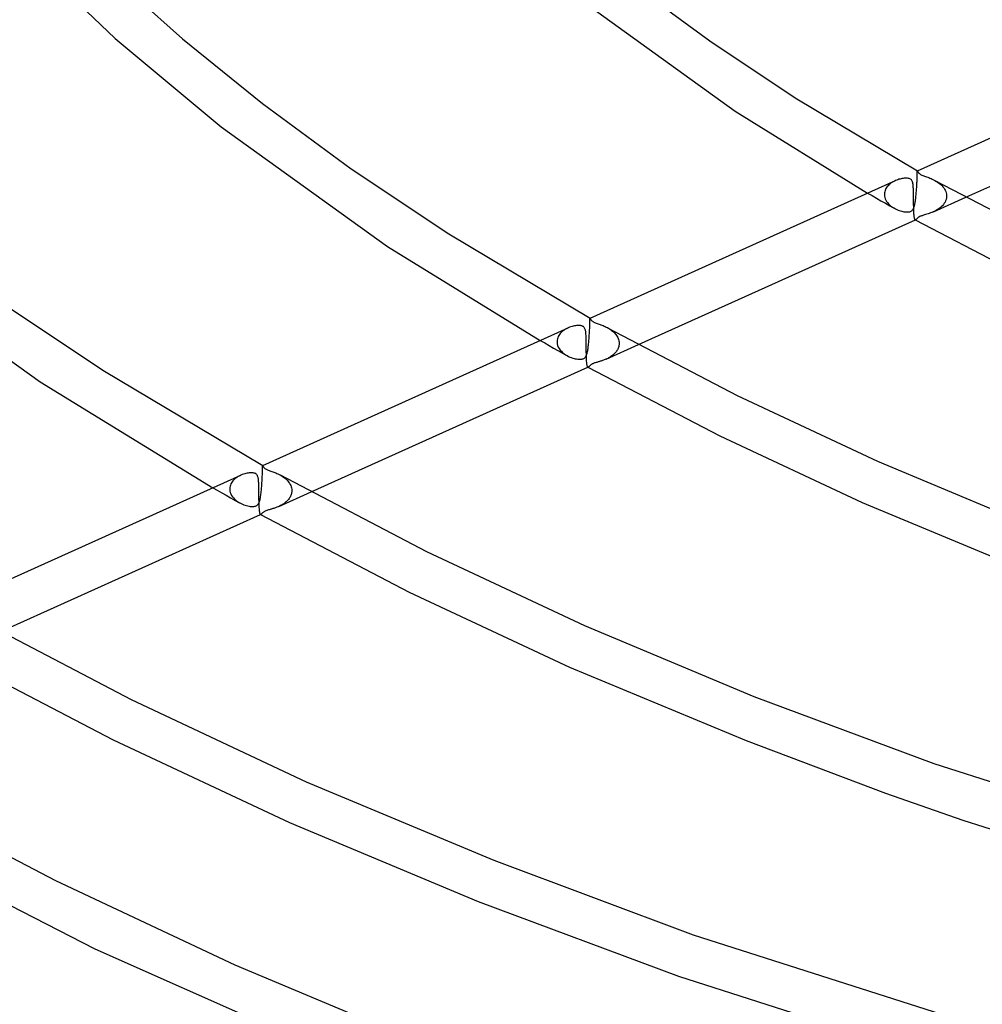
# Model space of a CAD drawing. Header units: millimetres. Extents: x -657 to 657, y -323 to 528.
# Tile 29 of 131: x -289 to -202, y 160 to 250. Entities that reach past the tile are written whole.
import ezdxf

# ---------------------------------------------------------------- set-up
doc = ezdxf.new("R2010")
doc.units = ezdxf.units.MM
doc.layers.add('HIDDEN', color=7, linetype='Continuous')
doc.layers.add('THICK', color=7, linetype='Continuous')

msp = doc.modelspace()

# ---------------------------------------------------------------- linework, layer by layer
at = {"layer": 'HIDDEN'}
for p, q in [((-207.922, 235.189), (-207.919, 235.28)), ((-207.919, 235.28), (-207.916, 235.365)), ((-207.916, 235.365), (-207.914, 235.442)), ((-207.914, 235.442), (-207.912, 235.514)), ((-207.912, 235.514), (-207.911, 235.578)), ((-207.911, 235.578), (-207.909, 235.636)), ((-207.909, 235.636), (-207.908, 235.687)), ((-207.908, 235.731), (-207.907, 235.769)), ((-207.908, 235.687), (-207.908, 235.731)), ((-207.907, 235.769), (-207.906, 235.8)), ((-207.906, 235.8), (-207.905, 235.825)), ((-207.905, 235.825), (-207.904, 235.844)), ((-207.904, 235.844), (-207.903, 235.857)), ((-207.903, 235.857), (-207.901, 235.865)), ((-207.901, 235.865), (-207.899, 235.868)), ((-207.899, 235.868), (-207.899, 235.868)), ((-207.899, 235.868), (-207.899, 235.868)), ((-207.899, 235.868), (-207.899, 235.868)), ((-207.899, 235.868), (-207.899, 235.868)), ((-207.899, 235.868), (-207.898, 235.867)), ((-207.898, 235.867), (-207.898, 235.867)), ((-210.634, 234.424), (-210.698, 234.338)), ((-210.563, 234.507), (-210.634, 234.424)), ((-210.484, 234.586), (-210.563, 234.507)), ((-210.398, 234.662), (-210.484, 234.586)), ((-210.306, 234.733), (-210.398, 234.662)), ((-210.207, 234.801), (-210.306, 234.733)), ((-210.102, 234.865), (-210.207, 234.801)), ((-209.992, 234.923), (-210.102, 234.865)), ((-209.881, 234.975), (-209.992, 234.923)), ((-207.964, 234.345), (-207.957, 234.459)), ((-207.957, 234.459), (-207.95, 234.573)), ((-207.95, 234.573), (-207.944, 234.686)), ((-207.944, 234.686), (-207.939, 234.796)), ((-207.939, 234.796), (-207.934, 234.903)), ((-207.934, 234.903), (-207.929, 235.007)), ((-207.929, 235.007), (-207.928, 235.021)), ((-207.928, 235.036), (-207.927, 235.05)), ((-207.928, 235.021), (-207.928, 235.036)), ((-207.927, 235.065), (-207.926, 235.079)), ((-207.927, 235.05), (-207.927, 235.065)), ((-207.926, 235.093), (-207.922, 235.189)), ((-207.926, 235.079), (-207.926, 235.093)), ((-206.324, 234.993), (-206.21, 234.928)), ((-206.21, 234.928), (-206.097, 234.856)), ((-206.097, 234.856), (-205.986, 234.78)), ((-205.986, 234.78), (-205.879, 234.697)), ((-205.879, 234.697), (-205.777, 234.609)), ((-205.777, 234.609), (-205.681, 234.515)), ((-205.681, 234.515), (-205.592, 234.417)), ((-205.592, 234.417), (-205.511, 234.313)), ((-212.417, 233.834), (-212.017, 233.604)), ((-212.017, 233.604), (-211.615, 233.374)), ((-210.898, 233.755), (-210.899, 233.741)), ((-210.899, 233.741), (-210.899, 233.727)), ((-210.899, 233.727), (-210.899, 233.712)), ((-210.899, 233.712), (-210.899, 233.698)), ((-210.899, 233.698), (-210.898, 233.684)), ((-210.889, 233.858), (-210.898, 233.755)), ((-210.898, 233.684), (-210.898, 233.67)), ((-210.898, 233.67), (-210.885, 233.548)), ((-210.869, 233.96), (-210.889, 233.858)), ((-210.885, 233.548), (-210.859, 233.427)), ((-210.84, 234.059), (-210.869, 233.96)), ((-210.801, 234.155), (-210.84, 234.059)), ((-210.753, 234.248), (-210.801, 234.155)), ((-210.698, 234.338), (-210.753, 234.248)), ((-208.039, 233.453), (-208.028, 233.559)), ((-208.028, 233.559), (-208.017, 233.667)), ((-208.017, 233.667), (-208.007, 233.777)), ((-208.007, 233.777), (-207.998, 233.889)), ((-207.998, 233.889), (-207.989, 234.002)), ((-207.989, 234.002), (-207.98, 234.116)), ((-207.98, 234.116), (-207.972, 234.23)), ((-207.972, 234.23), (-207.964, 234.345)), ((-205.511, 234.313), (-205.44, 234.205)), ((-205.44, 234.205), (-205.378, 234.091)), ((-205.378, 234.091), (-205.327, 233.975)), ((-205.327, 233.975), (-205.289, 233.855)), ((-205.289, 233.855), (-205.264, 233.733)), ((-205.253, 233.52), (-205.265, 233.392)), ((-205.264, 233.733), (-205.252, 233.609)), ((-205.252, 233.535), (-205.253, 233.52)), ((-205.252, 233.609), (-205.252, 233.594)), ((-205.252, 233.594), (-205.252, 233.579)), ((-205.252, 233.579), (-205.252, 233.564)), ((-205.252, 233.564), (-205.252, 233.55)), ((-205.252, 233.55), (-205.252, 233.535)), ((-211.615, 233.374), (-211.213, 233.145)), ((-211.213, 233.145), (-210.81, 232.917)), ((-210.859, 233.427), (-210.818, 233.308)), ((-210.818, 233.308), (-210.764, 233.193)), ((-210.81, 232.917), (-210.406, 232.688)), ((-210.764, 233.193), (-210.699, 233.082)), ((-210.699, 233.082), (-210.622, 232.975)), ((-210.622, 232.975), (-210.535, 232.873)), ((-210.535, 232.873), (-210.439, 232.777)), ((-210.439, 232.777), (-210.336, 232.687)), ((-210.406, 232.688), (-210.001, 232.461)), ((-210.336, 232.687), (-210.225, 232.603)), ((-210.225, 232.603), (-210.109, 232.525)), ((-208.194, 232.581), (-208.174, 232.647)), ((-208.174, 232.647), (-208.156, 232.719)), ((-208.156, 232.719), (-208.138, 232.795)), ((-208.138, 232.795), (-208.122, 232.876)), ((-208.122, 232.876), (-208.106, 232.962)), ((-208.106, 232.962), (-208.091, 233.053)), ((-208.091, 233.053), (-208.077, 233.148)), ((-208.077, 233.148), (-208.064, 233.247)), ((-208.064, 233.247), (-208.051, 233.349)), ((-208.051, 233.349), (-208.039, 233.453)), ((-206.45, 232.133), (-203.5, 233.462)), ((-205.727, 232.595), (-205.834, 232.503)), ((-205.628, 232.693), (-205.727, 232.595)), ((-205.539, 232.797), (-205.628, 232.693)), ((-205.459, 232.907), (-205.539, 232.797)), ((-205.391, 233.022), (-205.459, 232.907)), ((-205.335, 233.142), (-205.391, 233.022)), ((-205.293, 233.266), (-205.335, 233.142)), ((-205.265, 233.392), (-205.293, 233.266)), ((-210.109, 232.525), (-209.988, 232.454)), ((-209.988, 232.454), (-209.876, 232.395)), ((-209.876, 232.395), (-209.764, 232.343)), ((-209.764, 232.343), (-209.652, 232.296)), ((-209.652, 232.296), (-209.541, 232.256)), ((-209.541, 232.256), (-209.431, 232.221)), ((-209.431, 232.221), (-209.324, 232.191)), ((-209.324, 232.191), (-209.221, 232.167)), ((-209.221, 232.167), (-209.121, 232.148)), ((-209.121, 232.148), (-209.022, 232.134)), ((-209.022, 232.134), (-208.926, 232.125)), ((-208.926, 232.125), (-208.833, 232.122)), ((-208.833, 232.122), (-208.745, 232.124)), ((-208.745, 232.124), (-208.664, 232.133)), ((-208.664, 232.133), (-208.593, 232.147)), ((-208.593, 232.147), (-208.53, 232.166)), ((-208.53, 232.166), (-208.474, 232.191)), ((-208.474, 232.191), (-208.424, 232.221)), ((-208.424, 232.221), (-208.378, 232.258)), ((-208.378, 232.258), (-208.335, 232.302)), ((-208.335, 232.302), (-208.298, 232.352)), ((-208.298, 232.352), (-208.267, 232.405)), ((-208.267, 232.405), (-208.239, 232.462)), ((-208.239, 232.462), (-208.216, 232.519)), ((-208.216, 232.519), (-208.194, 232.581)), ((-207.7, 231.697), (-207.735, 231.68)), ((-207.663, 231.715), (-207.7, 231.697)), ((-207.624, 231.732), (-207.663, 231.715)), ((-207.581, 231.749), (-207.624, 231.732)), ((-207.535, 231.766), (-207.581, 231.749)), ((-207.48, 231.784), (-207.535, 231.766)), ((-207.414, 231.805), (-207.48, 231.784)), ((-207.337, 231.829), (-207.414, 231.805)), ((-207.248, 231.855), (-207.337, 231.829)), ((-207.149, 231.884), (-207.248, 231.855)), ((-207.043, 231.916), (-207.149, 231.884)), ((-206.932, 231.951), (-207.043, 231.916)), ((-206.816, 231.99), (-206.932, 231.951)), ((-206.697, 232.032), (-206.816, 231.99)), ((-206.576, 232.08), (-206.697, 232.032)), ((-206.453, 232.132), (-206.576, 232.08)), ((-206.323, 232.194), (-206.453, 232.132)), ((-206.193, 232.262), (-206.323, 232.194)), ((-206.068, 232.337), (-206.193, 232.262)), ((-205.948, 232.417), (-206.068, 232.337)), ((-205.834, 232.503), (-205.948, 232.417)), ((-208.095, 231.403), (-208.101, 231.405)), ((-208.089, 231.402), (-208.095, 231.403)), ((-208.083, 231.402), (-208.089, 231.402)), ((-208.077, 231.403), (-208.083, 231.402)), ((-208.071, 231.404), (-208.077, 231.403)), ((-208.065, 231.407), (-208.071, 231.404)), ((-208.047, 231.417), (-208.065, 231.407)), ((-208.028, 231.432), (-208.047, 231.417)), ((-208.008, 231.452), (-208.028, 231.432)), ((-207.985, 231.475), (-208.008, 231.452)), ((-207.961, 231.501), (-207.985, 231.475)), ((-207.933, 231.529), (-207.961, 231.501)), ((-207.903, 231.559), (-207.933, 231.529)), ((-207.869, 231.588), (-207.903, 231.559)), ((-207.835, 231.615), (-207.869, 231.588)), ((-207.801, 231.64), (-207.835, 231.615)), ((-207.767, 231.661), (-207.801, 231.64)), ((-207.735, 231.68), (-207.767, 231.661)), ((-237.648, 221.815), (-237.645, 221.912)), ((-237.645, 221.912), (-237.642, 222.002)), ((-237.642, 222.002), (-237.64, 222.084)), ((-237.64, 222.084), (-237.638, 222.158)), ((-237.638, 222.158), (-237.636, 222.224)), ((-237.636, 222.224), (-237.635, 222.281)), ((-237.635, 222.281), (-237.634, 222.331)), ((-237.634, 222.331), (-237.633, 222.374)), ((-237.633, 222.409), (-237.632, 222.437)), ((-237.633, 222.374), (-237.633, 222.409)), ((-237.632, 222.437), (-237.631, 222.458)), ((-237.631, 222.458), (-237.629, 222.473)), ((-237.629, 222.473), (-237.628, 222.482)), ((-237.628, 222.482), (-237.625, 222.485)), ((-237.625, 222.485), (-237.625, 222.485)), ((-237.625, 222.485), (-237.625, 222.485)), ((-237.625, 222.485), (-237.625, 222.485)), ((-237.625, 222.485), (-237.624, 222.485)), ((-237.624, 222.485), (-237.624, 222.485)), ((-237.624, 222.485), (-237.624, 222.485)), ((-240.4, 220.989), (-240.463, 220.894)), ((-240.328, 221.08), (-240.4, 220.989)), ((-240.248, 221.167), (-240.328, 221.08)), ((-240.159, 221.25), (-240.248, 221.167)), ((-240.062, 221.329), (-240.159, 221.25)), ((-239.957, 221.403), (-240.062, 221.329)), ((-239.844, 221.472), (-239.957, 221.403)), ((-239.725, 221.537), (-239.844, 221.472)), ((-239.603, 221.595), (-239.725, 221.537)), ((-237.699, 220.836), (-237.691, 220.953)), ((-237.691, 220.953), (-237.684, 221.07)), ((-237.684, 221.07), (-237.677, 221.186)), ((-237.677, 221.186), (-237.671, 221.301)), ((-237.671, 221.301), (-237.665, 221.412)), ((-237.665, 221.412), (-237.66, 221.52)), ((-237.66, 221.52), (-237.656, 221.624)), ((-237.656, 221.624), (-237.655, 221.638)), ((-237.655, 221.638), (-237.654, 221.653)), ((-237.654, 221.667), (-237.653, 221.682)), ((-237.654, 221.653), (-237.654, 221.667)), ((-237.653, 221.696), (-237.652, 221.71)), ((-237.653, 221.682), (-237.653, 221.696)), ((-237.652, 221.71), (-237.648, 221.815)), ((-236.05, 221.611), (-235.95, 221.553)), ((-235.95, 221.553), (-235.852, 221.493)), ((-235.852, 221.493), (-235.758, 221.429)), ((-235.758, 221.429), (-235.666, 221.362)), ((-235.666, 221.362), (-235.578, 221.291)), ((-235.578, 221.291), (-235.495, 221.218)), ((-235.495, 221.218), (-235.415, 221.141)), ((-235.415, 221.141), (-235.341, 221.061)), ((-235.341, 221.061), (-235.273, 220.977)), ((-235.273, 220.977), (-235.21, 220.891)), ((-242.147, 220.449), (-241.746, 220.22)), ((-241.746, 220.22), (-241.343, 219.99)), ((-240.615, 220.48), (-240.625, 220.372)), ((-240.625, 220.372), (-240.625, 220.358)), ((-240.625, 220.358), (-240.625, 220.344)), ((-240.625, 220.344), (-240.625, 220.329)), ((-240.625, 220.329), (-240.625, 220.315)), ((-240.625, 220.315), (-240.625, 220.301)), ((-240.625, 220.301), (-240.624, 220.287)), ((-240.624, 220.287), (-240.607, 220.137)), ((-240.593, 220.588), (-240.615, 220.48)), ((-240.607, 220.137), (-240.568, 219.989)), ((-240.56, 220.693), (-240.593, 220.588)), ((-240.517, 220.795), (-240.56, 220.693)), ((-240.463, 220.894), (-240.517, 220.795)), ((-237.769, 220.033), (-237.757, 220.143)), ((-237.757, 220.143), (-237.746, 220.255)), ((-237.746, 220.255), (-237.736, 220.369)), ((-237.736, 220.369), (-237.726, 220.485)), ((-237.726, 220.485), (-237.716, 220.601)), ((-237.716, 220.601), (-237.707, 220.718)), ((-237.707, 220.718), (-237.699, 220.836)), ((-236.176, 218.751), (-233.23, 220.077)), ((-235.21, 220.891), (-235.154, 220.802)), ((-235.154, 220.802), (-235.105, 220.71)), ((-235.105, 220.71), (-235.063, 220.616)), ((-235.063, 220.616), (-235.029, 220.52)), ((-235.029, 220.52), (-235.004, 220.422)), ((-235.004, 220.422), (-234.987, 220.324)), ((-234.987, 220.324), (-234.979, 220.226)), ((-234.979, 220.137), (-234.985, 220.056)), ((-234.979, 220.226), (-234.978, 220.211)), ((-234.978, 220.152), (-234.979, 220.137)), ((-234.978, 220.211), (-234.978, 220.196)), ((-234.978, 220.196), (-234.978, 220.182)), ((-234.978, 220.182), (-234.978, 220.167)), ((-234.978, 220.167), (-234.978, 220.152)), ((-241.343, 219.99), (-240.94, 219.762)), ((-240.94, 219.762), (-240.537, 219.533)), ((-240.568, 219.989), (-240.509, 219.846)), ((-240.537, 219.533), (-240.132, 219.305)), ((-240.509, 219.846), (-240.432, 219.71)), ((-240.432, 219.71), (-240.339, 219.581)), ((-240.339, 219.581), (-240.232, 219.46)), ((-240.232, 219.46), (-240.114, 219.348)), ((-240.132, 219.305), (-239.726, 219.078)), ((-240.114, 219.348), (-239.985, 219.245)), ((-239.985, 219.245), (-239.848, 219.151)), ((-237.945, 219.127), (-237.921, 219.194)), ((-237.921, 219.194), (-237.899, 219.268)), ((-237.899, 219.268), (-237.879, 219.347)), ((-237.879, 219.347), (-237.86, 219.431)), ((-237.86, 219.431), (-237.842, 219.521)), ((-237.842, 219.521), (-237.826, 219.616)), ((-237.826, 219.616), (-237.81, 219.716)), ((-237.81, 219.716), (-237.796, 219.819)), ((-237.796, 219.819), (-237.782, 219.925)), ((-237.782, 219.925), (-237.769, 220.033)), ((-235.458, 219.208), (-235.523, 219.151)), ((-235.397, 219.266), (-235.458, 219.208)), ((-235.339, 219.327), (-235.397, 219.266)), ((-235.284, 219.391), (-235.339, 219.327)), ((-235.232, 219.457), (-235.284, 219.391)), ((-235.185, 219.525), (-235.232, 219.457)), ((-235.141, 219.596), (-235.185, 219.525)), ((-235.103, 219.668), (-235.141, 219.596)), ((-235.069, 219.743), (-235.103, 219.668)), ((-235.04, 219.819), (-235.069, 219.743)), ((-235.016, 219.896), (-235.04, 219.819)), ((-234.998, 219.975), (-235.016, 219.896)), ((-234.985, 220.056), (-234.998, 219.975)), ((-239.848, 219.151), (-239.707, 219.067)), ((-239.707, 219.067), (-239.58, 219.002)), ((-239.58, 219.002), (-239.453, 218.944)), ((-239.453, 218.944), (-239.327, 218.894)), ((-239.327, 218.894), (-239.203, 218.852)), ((-239.203, 218.852), (-239.082, 218.817)), ((-239.082, 218.817), (-238.964, 218.788)), ((-238.964, 218.788), (-238.85, 218.766)), ((-238.85, 218.766), (-238.74, 218.751)), ((-238.74, 218.751), (-238.634, 218.741)), ((-238.634, 218.741), (-238.535, 218.739)), ((-238.535, 218.739), (-238.444, 218.744)), ((-238.444, 218.744), (-238.365, 218.754)), ((-238.365, 218.754), (-238.297, 218.77)), ((-238.297, 218.77), (-238.238, 218.791)), ((-238.238, 218.791), (-238.186, 218.816)), ((-238.186, 218.816), (-238.14, 218.846)), ((-238.14, 218.846), (-238.099, 218.88)), ((-238.099, 218.88), (-238.063, 218.918)), ((-238.063, 218.918), (-238.03, 218.961)), ((-238.03, 218.961), (-237.999, 219.01)), ((-237.999, 219.01), (-237.971, 219.066)), ((-237.971, 219.066), (-237.945, 219.127)), ((-237.508, 218.269), (-237.548, 218.242)), ((-237.466, 218.294), (-237.508, 218.269)), ((-237.423, 218.316), (-237.466, 218.294)), ((-237.376, 218.338), (-237.423, 218.316)), ((-237.324, 218.36), (-237.376, 218.338)), ((-237.268, 218.381), (-237.324, 218.36)), ((-237.208, 218.401), (-237.268, 218.381)), ((-237.147, 218.421), (-237.208, 218.401)), ((-237.085, 218.44), (-237.147, 218.421)), ((-237.023, 218.458), (-237.085, 218.44)), ((-236.962, 218.476), (-237.023, 218.458)), ((-236.9, 218.494), (-236.962, 218.476)), ((-236.835, 218.513), (-236.9, 218.494)), ((-236.769, 218.533), (-236.835, 218.513)), ((-236.7, 218.555), (-236.769, 218.533)), ((-236.629, 218.578), (-236.7, 218.555)), ((-236.556, 218.602), (-236.629, 218.578)), ((-236.482, 218.628), (-236.556, 218.602)), ((-236.407, 218.655), (-236.482, 218.628)), ((-236.331, 218.685), (-236.407, 218.655)), ((-236.254, 218.717), (-236.331, 218.685)), ((-236.178, 218.75), (-236.254, 218.717)), ((-236.101, 218.786), (-236.178, 218.75)), ((-236.025, 218.823), (-236.101, 218.786)), ((-235.949, 218.863), (-236.025, 218.823)), ((-235.874, 218.905), (-235.949, 218.863)), ((-235.801, 218.95), (-235.874, 218.905)), ((-235.729, 218.996), (-235.801, 218.95)), ((-235.658, 219.045), (-235.729, 218.996)), ((-235.589, 219.097), (-235.658, 219.045)), ((-235.523, 219.151), (-235.589, 219.097)), ((-237.822, 218.021), (-237.828, 218.023)), ((-237.816, 218.019), (-237.822, 218.021)), ((-237.81, 218.019), (-237.816, 218.019)), ((-237.803, 218.02), (-237.81, 218.019)), ((-237.797, 218.022), (-237.803, 218.02)), ((-237.79, 218.024), (-237.797, 218.022)), ((-237.772, 218.035), (-237.79, 218.024)), ((-237.753, 218.051), (-237.772, 218.035)), ((-237.732, 218.071), (-237.753, 218.051)), ((-237.709, 218.095), (-237.732, 218.071)), ((-237.684, 218.121), (-237.709, 218.095)), ((-237.655, 218.151), (-237.684, 218.121)), ((-237.623, 218.181), (-237.655, 218.151)), ((-237.587, 218.213), (-237.623, 218.181)), ((-237.548, 218.242), (-237.587, 218.213)), ((-267.378, 208.327), (-267.374, 208.456)), ((-267.374, 208.456), (-267.37, 208.574)), ((-267.37, 208.574), (-267.367, 208.679)), ((-267.367, 208.679), (-267.364, 208.773)), ((-267.364, 208.773), (-267.362, 208.854)), ((-267.362, 208.854), (-267.361, 208.922)), ((-267.361, 208.922), (-267.36, 208.979)), ((-267.36, 208.979), (-267.359, 209.024)), ((-267.359, 209.024), (-267.358, 209.059)), ((-267.358, 209.059), (-267.356, 209.083)), ((-267.356, 209.083), (-267.354, 209.097)), ((-267.354, 209.097), (-267.351, 209.102)), ((-267.351, 209.102), (-267.351, 209.102)), ((-267.351, 209.102), (-267.351, 209.102)), ((-267.351, 209.102), (-267.351, 209.102)), ((-267.351, 209.102), (-267.35, 209.102)), ((-267.35, 209.102), (-267.35, 209.102)), ((-267.35, 209.102), (-267.35, 209.102)), ((-270.124, 207.609), (-270.188, 207.514)), ((-270.052, 207.7), (-270.124, 207.609)), ((-269.971, 207.786), (-270.052, 207.7)), ((-269.882, 207.869), (-269.971, 207.786)), ((-269.785, 207.948), (-269.882, 207.869)), ((-269.681, 208.021), (-269.785, 207.948)), ((-269.569, 208.09), (-269.681, 208.021)), ((-269.451, 208.154), (-269.569, 208.09)), ((-269.329, 208.212), (-269.451, 208.154)), ((-267.427, 207.427), (-267.419, 207.548)), ((-267.419, 207.548), (-267.411, 207.669)), ((-267.411, 207.669), (-267.404, 207.789)), ((-267.404, 207.789), (-267.398, 207.907)), ((-267.398, 207.907), (-267.392, 208.022)), ((-267.392, 208.022), (-267.387, 208.133)), ((-267.387, 208.133), (-267.382, 208.241)), ((-267.382, 208.241), (-267.381, 208.255)), ((-267.381, 208.27), (-267.38, 208.284)), ((-267.381, 208.255), (-267.381, 208.27)), ((-267.38, 208.284), (-267.379, 208.299)), ((-267.379, 208.313), (-267.378, 208.327)), ((-267.379, 208.299), (-267.379, 208.313)), ((-265.774, 208.227), (-265.672, 208.168)), ((-265.672, 208.168), (-265.572, 208.106)), ((-265.572, 208.106), (-265.473, 208.039)), ((-265.473, 208.039), (-265.377, 207.968)), ((-265.377, 207.968), (-265.284, 207.892)), ((-265.284, 207.892), (-265.197, 207.812)), ((-265.197, 207.812), (-265.114, 207.729)), ((-265.114, 207.729), (-265.037, 207.642)), ((-265.037, 207.642), (-264.967, 207.552)), ((-264.967, 207.552), (-264.904, 207.458)), ((-271.876, 207.065), (-271.474, 206.836)), ((-271.474, 206.836), (-271.071, 206.607)), ((-270.351, 206.975), (-270.352, 206.961)), ((-270.352, 206.961), (-270.352, 206.947)), ((-270.352, 206.947), (-270.352, 206.932)), ((-270.352, 206.932), (-270.351, 206.918)), ((-270.341, 207.098), (-270.351, 206.989)), ((-270.351, 206.989), (-270.351, 206.975)), ((-270.351, 206.918), (-270.351, 206.904)), ((-270.351, 206.904), (-270.336, 206.768)), ((-270.319, 207.206), (-270.341, 207.098)), ((-270.336, 206.768), (-270.303, 206.633)), ((-270.286, 207.312), (-270.319, 207.206)), ((-270.242, 207.415), (-270.286, 207.312)), ((-270.188, 207.514), (-270.242, 207.415)), ((-267.501, 206.605), (-267.488, 206.717)), ((-267.488, 206.717), (-267.476, 206.832)), ((-267.476, 206.832), (-267.465, 206.948)), ((-267.465, 206.948), (-267.455, 207.066)), ((-267.455, 207.066), (-267.445, 207.186)), ((-267.445, 207.186), (-267.436, 207.306)), ((-267.436, 207.306), (-267.427, 207.427)), ((-265.902, 205.368), (-262.96, 206.693)), ((-264.904, 207.458), (-264.848, 207.36)), ((-264.848, 207.36), (-264.801, 207.26)), ((-264.801, 207.26), (-264.762, 207.158)), ((-264.762, 207.158), (-264.734, 207.055)), ((-264.734, 207.055), (-264.714, 206.949)), ((-264.712, 206.674), (-264.724, 206.595)), ((-264.714, 206.949), (-264.705, 206.843)), ((-264.705, 206.755), (-264.712, 206.674)), ((-264.705, 206.843), (-264.705, 206.828)), ((-264.705, 206.828), (-264.704, 206.813)), ((-264.704, 206.784), (-264.705, 206.769)), ((-264.705, 206.769), (-264.705, 206.755)), ((-264.704, 206.813), (-264.704, 206.799)), ((-264.704, 206.799), (-264.704, 206.784)), ((-271.071, 206.607), (-270.667, 206.378)), ((-270.667, 206.378), (-270.263, 206.15)), ((-270.303, 206.633), (-270.253, 206.502)), ((-270.263, 206.15), (-269.858, 205.922)), ((-270.253, 206.502), (-270.189, 206.377)), ((-270.189, 206.377), (-270.11, 206.256)), ((-270.11, 206.256), (-270.019, 206.143)), ((-270.019, 206.143), (-269.917, 206.036)), ((-269.917, 206.036), (-269.807, 205.937)), ((-269.858, 205.922), (-269.452, 205.694)), ((-269.807, 205.937), (-269.688, 205.844)), ((-269.688, 205.844), (-269.562, 205.76)), ((-269.562, 205.76), (-269.433, 205.684)), ((-267.693, 205.692), (-267.666, 205.758)), ((-267.666, 205.758), (-267.641, 205.831)), ((-267.641, 205.831), (-267.619, 205.91)), ((-267.619, 205.91), (-267.598, 205.994)), ((-267.598, 205.994), (-267.579, 206.085)), ((-267.579, 206.085), (-267.561, 206.181)), ((-267.561, 206.181), (-267.544, 206.283)), ((-267.544, 206.283), (-267.528, 206.387)), ((-267.528, 206.387), (-267.514, 206.494)), ((-267.514, 206.494), (-267.501, 206.605)), ((-265.243, 205.773), (-265.31, 205.719)), ((-265.179, 205.829), (-265.243, 205.773)), ((-265.119, 205.888), (-265.179, 205.829)), ((-265.061, 205.949), (-265.119, 205.888)), ((-265.006, 206.013), (-265.061, 205.949)), ((-264.955, 206.079), (-265.006, 206.013)), ((-264.908, 206.147), (-264.955, 206.079)), ((-264.866, 206.217), (-264.908, 206.147)), ((-264.827, 206.289), (-264.866, 206.217)), ((-264.794, 206.363), (-264.827, 206.289)), ((-264.765, 206.439), (-264.794, 206.363)), ((-264.741, 206.516), (-264.765, 206.439)), ((-264.724, 206.595), (-264.741, 206.516)), ((-269.433, 205.684), (-269.311, 205.621)), ((-269.311, 205.621), (-269.187, 205.565)), ((-269.187, 205.565), (-269.064, 205.516)), ((-269.064, 205.516), (-268.943, 205.474)), ((-268.943, 205.474), (-268.824, 205.439)), ((-268.824, 205.439), (-268.709, 205.41)), ((-268.709, 205.41), (-268.596, 205.387)), ((-268.596, 205.387), (-268.487, 205.37)), ((-268.487, 205.37), (-268.384, 205.36)), ((-268.384, 205.36), (-268.286, 205.356)), ((-268.286, 205.356), (-268.197, 205.359)), ((-268.197, 205.359), (-268.12, 205.367)), ((-268.12, 205.367), (-268.053, 205.38)), ((-268.053, 205.38), (-267.995, 205.396)), ((-267.995, 205.396), (-267.944, 205.417)), ((-267.944, 205.417), (-267.898, 205.441)), ((-267.898, 205.441), (-267.857, 205.47)), ((-267.857, 205.47), (-267.82, 205.502)), ((-267.82, 205.502), (-267.785, 205.539)), ((-267.785, 205.539), (-267.753, 205.583)), ((-267.753, 205.583), (-267.722, 205.633)), ((-267.722, 205.633), (-267.693, 205.692)), ((-267.281, 204.854), (-267.326, 204.819)), ((-267.232, 204.888), (-267.281, 204.854)), ((-267.179, 204.919), (-267.232, 204.888)), ((-267.12, 204.947), (-267.179, 204.919)), ((-267.057, 204.974), (-267.12, 204.947)), ((-266.987, 205), (-267.057, 204.974)), ((-266.911, 205.026), (-266.987, 205)), ((-266.834, 205.05), (-266.911, 205.026)), ((-266.758, 205.073), (-266.834, 205.05)), ((-266.684, 205.095), (-266.758, 205.073)), ((-266.617, 205.114), (-266.684, 205.095)), ((-266.554, 205.133), (-266.617, 205.114)), ((-266.488, 205.153), (-266.554, 205.133)), ((-266.421, 205.174), (-266.488, 205.153)), ((-266.351, 205.196), (-266.421, 205.174)), ((-266.279, 205.22), (-266.351, 205.196)), ((-266.206, 205.246), (-266.279, 205.22)), ((-266.132, 205.273), (-266.206, 205.246)), ((-266.056, 205.303), (-266.132, 205.273)), ((-265.98, 205.334), (-266.056, 205.303)), ((-265.903, 205.368), (-265.98, 205.334)), ((-265.826, 205.403), (-265.903, 205.368)), ((-265.749, 205.441), (-265.826, 205.403)), ((-265.673, 205.482), (-265.749, 205.441)), ((-265.597, 205.525), (-265.673, 205.482)), ((-265.522, 205.57), (-265.597, 205.525)), ((-265.449, 205.617), (-265.522, 205.57)), ((-265.378, 205.667), (-265.449, 205.617)), ((-265.31, 205.719), (-265.378, 205.667)), ((-267.548, 204.638), (-267.554, 204.641)), ((-267.542, 204.637), (-267.548, 204.638)), ((-267.536, 204.636), (-267.542, 204.637)), ((-267.529, 204.637), (-267.536, 204.636)), ((-267.523, 204.639), (-267.529, 204.637)), ((-267.516, 204.642), (-267.523, 204.639)), ((-267.496, 204.654), (-267.516, 204.642)), ((-267.475, 204.672), (-267.496, 204.654)), ((-267.451, 204.695), (-267.475, 204.672)), ((-267.426, 204.722), (-267.451, 204.695)), ((-267.397, 204.752), (-267.426, 204.722)), ((-267.364, 204.784), (-267.397, 204.752)), ((-267.326, 204.819), (-267.364, 204.784))]:
    msp.add_line(p, q, dxfattribs=at)
at = {"layer": 'THICK'}
for p, q in [((-288.04, 254.855), (-280.741, 247.874)), ((-281.116, 253.645), (-274.628, 247.847)), ((-233.797, 252.839), (-226.76, 247.666)), ((-237.683, 250.831), (-224.448, 241.266)), ((-280.741, 247.874), (-271.124, 239.856)), ((-274.628, 247.847), (-267.371, 241.967)), ((-207.899, 235.868), (-180.174, 248.35)), ((-226.76, 247.666), (-218.998, 242.488)), ((-203.5, 233.462), (-178.359, 244.78)), ((-218.998, 242.488), (-207.898, 235.867)), ((-267.371, 241.967), (-259.318, 236.047)), ((-224.448, 241.266), (-212.417, 233.834)), ((-271.124, 239.856), (-256.009, 228.975)), ((-259.318, 236.047), (-250.437, 230.123)), ((-207.898, 235.867), (-207.895, 235.864)), ((-207.895, 235.864), (-207.891, 235.856)), ((-207.891, 235.856), (-207.886, 235.845)), ((-207.886, 235.845), (-207.881, 235.83)), ((-207.881, 235.83), (-207.873, 235.813)), ((-207.873, 235.813), (-207.865, 235.793)), ((-207.865, 235.793), (-207.854, 235.771)), ((-207.854, 235.771), (-207.842, 235.747)), ((-207.842, 235.747), (-207.827, 235.722)), ((-207.827, 235.722), (-207.809, 235.696)), ((-207.809, 235.696), (-207.786, 235.667)), ((-207.786, 235.667), (-207.758, 235.636)), ((-207.758, 235.636), (-207.722, 235.605)), ((-207.722, 235.605), (-207.679, 235.572)), ((-207.679, 235.572), (-207.626, 235.539)), ((-207.626, 235.539), (-207.562, 235.505)), ((-207.562, 235.505), (-207.489, 235.473)), ((-207.489, 235.473), (-207.41, 235.441)), ((-207.41, 235.441), (-207.327, 235.409)), ((-207.327, 235.409), (-207.241, 235.379)), ((-207.241, 235.379), (-207.153, 235.348)), ((-207.153, 235.348), (-207.06, 235.315)), ((-207.06, 235.315), (-206.963, 235.279)), ((-206.963, 235.279), (-206.862, 235.241)), ((-237.625, 222.485), (-209.9, 234.967)), ((-209.779, 235.018), (-209.881, 234.975)), ((-209.676, 235.055), (-209.779, 235.018)), ((-209.575, 235.088), (-209.676, 235.055)), ((-209.475, 235.116), (-209.575, 235.088)), ((-209.378, 235.139), (-209.475, 235.116)), ((-209.283, 235.158), (-209.378, 235.139)), ((-209.192, 235.173), (-209.283, 235.158)), ((-209.103, 235.183), (-209.192, 235.173)), ((-209.017, 235.19), (-209.103, 235.183)), ((-208.936, 235.193), (-209.017, 235.19)), ((-208.858, 235.191), (-208.936, 235.193)), ((-208.783, 235.185), (-208.858, 235.191)), ((-208.711, 235.174), (-208.783, 235.185)), ((-208.642, 235.157), (-208.711, 235.174)), ((-208.58, 235.133), (-208.642, 235.157)), ((-208.525, 235.104), (-208.58, 235.133)), ((-208.478, 235.069), (-208.525, 235.104)), ((-208.436, 235.026), (-208.478, 235.069)), ((-208.399, 234.974), (-208.436, 235.026)), ((-208.367, 234.912), (-208.399, 234.974)), ((-208.342, 234.845), (-208.367, 234.912)), ((-208.322, 234.774), (-208.342, 234.845)), ((-208.307, 234.701), (-208.322, 234.774)), ((-208.295, 234.624), (-208.307, 234.701)), ((-208.285, 234.54), (-208.295, 234.624)), ((-208.277, 234.451), (-208.285, 234.54)), ((-208.27, 234.355), (-208.277, 234.451)), ((-206.862, 235.241), (-206.758, 235.199)), ((-206.758, 235.199), (-206.651, 235.154)), ((-206.651, 235.154), (-206.543, 235.104)), ((-206.543, 235.104), (-206.433, 235.051)), ((-206.433, 235.051), (-206.324, 234.993)), ((-206.323, 234.993), (-196.034, 229.624)), ((-208.265, 234.254), (-208.27, 234.355)), ((-208.261, 234.149), (-208.265, 234.254)), ((-208.257, 234.041), (-208.261, 234.149)), ((-208.254, 233.93), (-208.257, 234.041)), ((-208.252, 233.816), (-208.254, 233.93)), ((-208.251, 233.701), (-208.252, 233.816)), ((-208.249, 233.583), (-208.251, 233.701)), ((-208.248, 233.463), (-208.249, 233.583)), ((-208.246, 233.342), (-208.248, 233.463)), ((-208.245, 233.22), (-208.246, 233.342)), ((-208.243, 233.098), (-208.245, 233.22)), ((-208.242, 232.975), (-208.243, 233.098)), ((-208.24, 232.852), (-208.242, 232.975)), ((-208.238, 232.73), (-208.24, 232.852)), ((-208.235, 232.611), (-208.238, 232.73)), ((-208.232, 232.494), (-208.235, 232.611)), ((-208.229, 232.38), (-208.232, 232.494)), ((-208.225, 232.27), (-208.229, 232.38)), ((-208.224, 232.256), (-208.225, 232.27)), ((-208.224, 232.241), (-208.224, 232.256)), ((-208.223, 232.227), (-208.224, 232.241)), ((-208.223, 232.212), (-208.223, 232.227)), ((-208.222, 232.198), (-208.223, 232.212)), ((-208.221, 232.184), (-208.222, 232.198)), ((-208.215, 232.052), (-208.221, 232.184)), ((-208.208, 231.932), (-208.215, 232.052)), ((-208.199, 231.824), (-208.208, 231.932)), ((-208.19, 231.729), (-208.199, 231.824)), ((-208.18, 231.647), (-208.19, 231.729)), ((-233.23, 220.077), (-208.085, 231.397)), ((-208.169, 231.578), (-208.18, 231.647)), ((-208.158, 231.521), (-208.169, 231.578)), ((-208.145, 231.476), (-208.158, 231.521)), ((-208.132, 231.442), (-208.145, 231.476)), ((-208.117, 231.419), (-208.132, 231.442)), ((-208.102, 231.406), (-208.117, 231.419)), ((-208.102, 231.406), (-197.636, 225.954)), ((-250.437, 230.123), (-237.624, 222.485)), ((-304.571, 228.886), (-287.577, 216.69)), ((-256.009, 228.975), (-242.147, 220.449)), ((-291.876, 224.429), (-281.876, 217.757)), ((-237.624, 222.485), (-237.621, 222.481)), ((-237.621, 222.481), (-237.616, 222.472)), ((-237.616, 222.472), (-237.611, 222.459)), ((-237.611, 222.459), (-237.604, 222.442)), ((-237.604, 222.442), (-237.596, 222.422)), ((-237.596, 222.422), (-237.586, 222.4)), ((-237.586, 222.4), (-237.574, 222.376)), ((-237.574, 222.376), (-237.559, 222.35)), ((-237.559, 222.35), (-237.541, 222.321)), ((-237.541, 222.321), (-237.517, 222.29)), ((-237.517, 222.29), (-237.488, 222.258)), ((-237.488, 222.258), (-237.453, 222.226)), ((-237.453, 222.226), (-237.414, 222.196)), ((-237.414, 222.196), (-237.37, 222.167)), ((-237.37, 222.167), (-237.322, 222.14)), ((-237.322, 222.14), (-237.27, 222.114)), ((-237.27, 222.114), (-237.21, 222.088)), ((-237.21, 222.088), (-237.141, 222.06)), ((-237.141, 222.06), (-237.062, 222.03)), ((-237.062, 222.03), (-236.978, 222)), ((-236.978, 222), (-236.893, 221.97)), ((-236.893, 221.97), (-236.807, 221.94)), ((-236.807, 221.94), (-236.722, 221.909)), ((-236.722, 221.909), (-236.633, 221.875)), ((-236.633, 221.875), (-236.541, 221.839)), ((-267.351, 209.102), (-239.626, 221.584)), ((-239.489, 221.641), (-239.603, 221.595)), ((-239.376, 221.682), (-239.489, 221.641)), ((-239.264, 221.716), (-239.376, 221.682)), ((-239.155, 221.745), (-239.264, 221.716)), ((-239.048, 221.768), (-239.155, 221.745)), ((-238.945, 221.786), (-239.048, 221.768)), ((-238.845, 221.799), (-238.945, 221.786)), ((-238.749, 221.807), (-238.845, 221.799)), ((-238.656, 221.81), (-238.749, 221.807)), ((-238.569, 221.807), (-238.656, 221.81)), ((-238.491, 221.8), (-238.569, 221.807)), ((-238.422, 221.788), (-238.491, 221.8)), ((-238.363, 221.772), (-238.422, 221.788)), ((-238.311, 221.753), (-238.363, 221.772)), ((-238.266, 221.731), (-238.311, 221.753)), ((-238.223, 221.702), (-238.266, 221.731)), ((-238.183, 221.668), (-238.223, 221.702)), ((-238.148, 221.626), (-238.183, 221.668)), ((-238.115, 221.576), (-238.148, 221.626)), ((-238.088, 221.518), (-238.115, 221.576)), ((-238.066, 221.456), (-238.088, 221.518)), ((-238.048, 221.39), (-238.066, 221.456)), ((-238.034, 221.323), (-238.048, 221.39)), ((-238.023, 221.252), (-238.034, 221.323)), ((-238.013, 221.175), (-238.023, 221.252)), ((-238.005, 221.093), (-238.013, 221.175)), ((-237.998, 221.005), (-238.005, 221.093)), ((-237.993, 220.912), (-237.998, 221.005)), ((-236.541, 221.839), (-236.446, 221.801)), ((-236.446, 221.801), (-236.349, 221.758)), ((-236.349, 221.758), (-236.25, 221.713)), ((-236.25, 221.713), (-236.15, 221.664)), ((-236.15, 221.664), (-236.05, 221.611)), ((-236.049, 221.61), (-224.257, 215.451)), ((-237.988, 220.814), (-237.993, 220.912)), ((-237.985, 220.713), (-237.988, 220.814)), ((-237.982, 220.609), (-237.985, 220.713)), ((-237.98, 220.502), (-237.982, 220.609)), ((-237.978, 220.393), (-237.98, 220.502)), ((-237.976, 220.282), (-237.978, 220.393)), ((-237.975, 220.169), (-237.976, 220.282)), ((-237.974, 220.054), (-237.975, 220.169)), ((-237.972, 219.937), (-237.974, 220.054)), ((-237.971, 219.819), (-237.972, 219.937)), ((-237.97, 219.7), (-237.971, 219.819)), ((-237.968, 219.581), (-237.97, 219.7)), ((-237.966, 219.461), (-237.968, 219.581)), ((-237.964, 219.342), (-237.966, 219.461)), ((-237.961, 219.224), (-237.964, 219.342)), ((-237.959, 219.109), (-237.961, 219.224)), ((-237.955, 218.997), (-237.959, 219.109)), ((-237.951, 218.887), (-237.955, 218.997)), ((-237.951, 218.873), (-237.951, 218.887)), ((-237.95, 218.858), (-237.951, 218.873)), ((-237.95, 218.844), (-237.95, 218.858)), ((-237.949, 218.829), (-237.95, 218.844)), ((-237.949, 218.815), (-237.949, 218.829)), ((-237.948, 218.801), (-237.949, 218.815)), ((-237.942, 218.672), (-237.948, 218.801)), ((-237.934, 218.554), (-237.942, 218.672)), ((-237.926, 218.447), (-237.934, 218.554)), ((-237.917, 218.352), (-237.926, 218.447)), ((-237.907, 218.269), (-237.917, 218.352)), ((-237.897, 218.199), (-237.907, 218.269)), ((-281.876, 217.757), (-267.35, 209.102)), ((-262.96, 206.693), (-237.812, 218.014)), ((-237.885, 218.141), (-237.897, 218.199)), ((-237.872, 218.095), (-237.885, 218.141)), ((-237.858, 218.06), (-237.872, 218.095)), ((-237.843, 218.037), (-237.858, 218.06)), ((-237.828, 218.023), (-237.843, 218.037)), ((-237.828, 218.023), (-225.839, 211.771)), ((-287.577, 216.69), (-271.876, 207.065)), ((-224.257, 215.451), (-211.531, 209.487)), ((-225.839, 211.771), (-212.925, 205.73)), ((-211.531, 209.487), (-197.886, 203.769)), ((-267.35, 209.102), (-267.346, 209.096)), ((-267.346, 209.096), (-267.34, 209.083)), ((-267.34, 209.083), (-267.332, 209.064)), ((-267.332, 209.064), (-267.322, 209.04)), ((-267.322, 209.04), (-267.309, 209.012)), ((-267.309, 209.012), (-267.293, 208.981)), ((-267.293, 208.981), (-267.272, 208.946)), ((-267.272, 208.946), (-267.243, 208.908)), ((-267.243, 208.908), (-267.206, 208.868)), ((-267.206, 208.868), (-267.161, 208.829)), ((-267.161, 208.829), (-267.109, 208.793)), ((-267.109, 208.793), (-267.052, 208.76)), ((-267.052, 208.76), (-266.989, 208.728)), ((-266.989, 208.728), (-266.92, 208.699)), ((-266.92, 208.699), (-266.846, 208.67)), ((-266.846, 208.67), (-266.77, 208.641)), ((-266.77, 208.641), (-266.693, 208.614)), ((-266.693, 208.614), (-266.613, 208.585)), ((-266.613, 208.585), (-266.529, 208.555)), ((-266.529, 208.555), (-266.442, 208.524)), ((-266.442, 208.524), (-266.352, 208.49)), ((-266.352, 208.49), (-266.259, 208.454)), ((-266.259, 208.454), (-266.165, 208.415)), ((-295.591, 196.389), (-269.352, 208.202)), ((-269.215, 208.258), (-269.329, 208.212)), ((-269.102, 208.299), (-269.215, 208.258)), ((-268.99, 208.333), (-269.102, 208.299)), ((-268.881, 208.362), (-268.99, 208.333)), ((-268.774, 208.386), (-268.881, 208.362)), ((-268.672, 208.403), (-268.774, 208.386)), ((-268.573, 208.416), (-268.672, 208.403)), ((-268.477, 208.424), (-268.573, 208.416)), ((-268.385, 208.427), (-268.477, 208.424)), ((-268.297, 208.425), (-268.385, 208.427)), ((-268.218, 208.418), (-268.297, 208.425)), ((-268.148, 208.406), (-268.218, 208.418)), ((-268.088, 208.39), (-268.148, 208.406)), ((-268.036, 208.37), (-268.088, 208.39)), ((-267.99, 208.347), (-268.036, 208.37)), ((-267.947, 208.318), (-267.99, 208.347)), ((-267.907, 208.283), (-267.947, 208.318)), ((-267.871, 208.241), (-267.907, 208.283)), ((-267.839, 208.19), (-267.871, 208.241)), ((-267.812, 208.131), (-267.839, 208.19)), ((-267.79, 208.069), (-267.812, 208.131)), ((-267.773, 208.003), (-267.79, 208.069)), ((-267.759, 207.936), (-267.773, 208.003)), ((-267.748, 207.864), (-267.759, 207.936)), ((-267.738, 207.787), (-267.748, 207.864)), ((-267.73, 207.704), (-267.738, 207.787)), ((-267.724, 207.616), (-267.73, 207.704)), ((-267.719, 207.522), (-267.724, 207.616)), ((-266.165, 208.415), (-266.068, 208.373)), ((-266.068, 208.373), (-265.971, 208.328)), ((-265.971, 208.328), (-265.872, 208.279)), ((-265.872, 208.279), (-265.774, 208.227)), ((-265.774, 208.227), (-252.484, 201.28)), ((-267.714, 207.424), (-267.719, 207.522)), ((-267.711, 207.323), (-267.714, 207.424)), ((-267.708, 207.219), (-267.711, 207.323)), ((-267.706, 207.112), (-267.708, 207.219)), ((-267.704, 207.003), (-267.706, 207.112)), ((-267.702, 206.892), (-267.704, 207.003)), ((-267.701, 206.779), (-267.702, 206.892)), ((-267.7, 206.665), (-267.701, 206.779)), ((-267.698, 206.548), (-267.7, 206.665)), ((-267.697, 206.431), (-267.698, 206.548)), ((-267.696, 206.312), (-267.697, 206.431)), ((-267.694, 206.193), (-267.696, 206.312)), ((-267.692, 206.074), (-267.694, 206.193)), ((-267.69, 205.956), (-267.692, 206.074)), ((-267.688, 205.839), (-267.69, 205.956)), ((-267.685, 205.725), (-267.688, 205.839)), ((-267.682, 205.613), (-267.685, 205.725)), ((-267.678, 205.505), (-267.682, 205.613)), ((-267.677, 205.49), (-267.678, 205.505)), ((-267.677, 205.475), (-267.677, 205.49)), ((-267.676, 205.461), (-267.677, 205.475)), ((-267.675, 205.446), (-267.676, 205.461)), ((-267.675, 205.432), (-267.675, 205.446)), ((-267.674, 205.418), (-267.675, 205.432)), ((-267.667, 205.277), (-267.674, 205.418)), ((-267.659, 205.149), (-267.667, 205.277)), ((-267.65, 205.035), (-267.659, 205.149)), ((-267.64, 204.936), (-267.65, 205.035)), ((-267.628, 204.851), (-267.64, 204.936)), ((-267.616, 204.781), (-267.628, 204.851)), ((-212.925, 205.73), (-198.697, 199.801)), ((-291.202, 193.978), (-267.538, 204.632)), ((-267.602, 204.726), (-267.616, 204.781)), ((-267.588, 204.685), (-267.602, 204.726)), ((-267.571, 204.656), (-267.588, 204.685)), ((-267.554, 204.641), (-267.571, 204.656)), ((-267.554, 204.641), (-254.048, 197.591)), ((-252.484, 201.28), (-238.134, 194.552)), ((-254.048, 197.591), (-239.495, 190.78)), ((-294.013, 195.513), (-279.297, 187.816)), ((-238.134, 194.552), (-222.757, 188.105)), ((-295.763, 191.91), (-280.929, 184.161)), ((-239.495, 190.78), (-223.441, 184.089)), ((-222.757, 188.105), (-206.403, 182)), ((-279.297, 187.816), (-263.404, 180.362)), ((-280.929, 184.161), (-264.924, 176.66)), ((-223.441, 184.089), (-210.793, 179.315)), ((-206.403, 182), (-179.445, 173.395)), ((-263.404, 180.362), (-246.374, 173.22)), ((-301.272, 179.268), (-286.184, 171.375)), ((-210.793, 179.315), (-203.763, 176.868)), ((-264.924, 176.66), (-247.78, 169.475)), ((-203.763, 176.868), (-186.637, 171.347)), ((-303.171, 175.747), (-282.592, 165.178)), ((-246.374, 173.22), (-228.26, 166.458)), ((-286.184, 171.375), (-269.894, 163.733)), ((-247.78, 169.475), (-229.587, 162.684)), ((-228.26, 166.458), (-198.445, 156.94)), ((-282.592, 165.178), (-259.894, 155.109)), ((-269.894, 163.733), (-252.437, 156.412)), ((-229.587, 162.684), (-199.555, 153.097))]:
    msp.add_line(p, q, dxfattribs=at)

doc.saveas('drawing.dxf')
